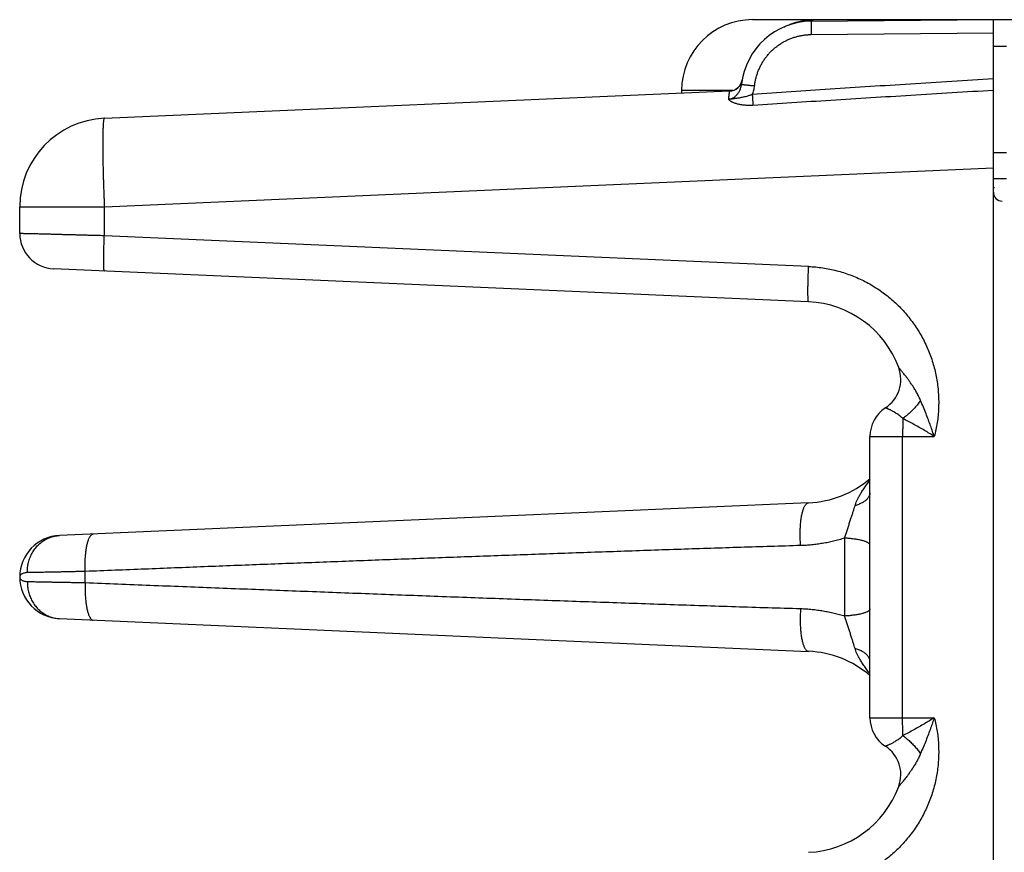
# Model space of a CAD drawing. Header units: inches. Extents: x 0 to 34, y 0 to 22.
# Tile 31 of 109: x 15.3 to 16.4, y 8.1 to 9. Entities that reach past the tile are written whole.
import ezdxf

# ---------------------------------------------------------------- set-up
doc = ezdxf.new("R2010")
doc.units = ezdxf.units.IN
doc.header["$LTSCALE"] = 1.87
doc.header["$MEASUREMENT"] = 0
doc.layers.get('0').update_dxf_attribs({"linetype": 'CONTINUOUS'})

msp = doc.modelspace()

# ---------------------------------------------------------------- linework, layer by layer
at = {"color": 7, "linetype": 'CONTINUOUS'}
for p, q in [((16.1646, 9.0401), (18.1138, 9.0401)), ((16.2311, 9.0383), (16.4368, 9.0401)), ((16.4368, 5.4901), (16.4368, 9.0401)), ((16.2311, 9.0233), (16.4368, 9.0251)), ((16.4368, 9.0101), (16.4518, 9.0101)), ((16.1529, 8.9718), (16.1529, 8.9719)), ((16.1529, 8.9718), (16.1529, 8.9715)), ((15.4324, 8.9287), (16.1388, 8.9595)), ((16.0846, 8.9601), (16.0846, 8.9571)), ((16.1423, 8.9601), (16.0846, 8.9601)), ((16.4368, 8.8901), (16.4518, 8.8901)), ((15.4324, 8.8287), (16.4368, 8.8726)), ((16.4518, 8.8601), (16.4368, 8.8601)), ((16.4381, 8.8501), (16.4368, 8.8501)), ((15.3368, 8.7984), (15.3368, 8.8287)), ((15.3368, 8.8287), (15.4324, 8.8287)), ((15.4324, 8.7958), (15.4324, 8.8287)), ((16.228, 8.7611), (15.4324, 8.7958)), ((16.228, 8.7211), (15.375, 8.7584)), ((16.2974, 8.2511), (16.2974, 8.569)), ((16.2974, 8.569), (16.3701, 8.569)), ((16.3343, 8.2511), (16.3343, 8.569)), ((16.228, 8.494), (15.3817, 8.457)), ((15.3368, 8.4101), (15.3368, 8.4101)), ((15.4109, 8.4038), (15.4109, 8.4164)), ((15.3817, 8.3631), (16.228, 8.3261)), ((16.2974, 8.2511), (16.3701, 8.2511))]:
    msp.add_line(p, q, dxfattribs=at)
msp.add_lwpolyline([(16.1529, 8.9715), (16.1528, 8.9714), (16.1528, 8.9713), (16.1528, 8.9711), (16.1527, 8.971), (16.1527, 8.9708), (16.1526, 8.9705), (16.1526, 8.9703), (16.1525, 8.9701), (16.1524, 8.9699), (16.1523, 8.9696), (16.1523, 8.9694), (16.1522, 8.9691), (16.1521, 8.9689), (16.152, 8.9686), (16.1519, 8.9684), (16.1517, 8.9681), (16.1516, 8.9679), (16.1515, 8.9676), (16.1514, 8.9673), (16.1512, 8.9671), (16.1511, 8.9668), (16.1509, 8.9666), (16.1507, 8.9663), (16.1506, 8.9661), (16.1504, 8.9658), (16.1502, 8.9655), (16.15, 8.9653), (16.1498, 8.965), (16.1496, 8.9648), (16.1494, 8.9645), (16.1491, 8.9643), (16.1489, 8.964), (16.1487, 8.9638), (16.1484, 8.9635), (16.1481, 8.9632), (16.1478, 8.963), (16.1475, 8.9627), (16.1472, 8.9625), (16.1469, 8.9622), (16.1465, 8.962), (16.1461, 8.9618), (16.1458, 8.9615), (16.1454, 8.9613), (16.145, 8.9611), (16.1446, 8.9609)], dxfattribs=at)
for centre, radius, start, end in [((16.1646, 8.9601), 0.08, 90, 180), ((16.2318, 8.9583), 0.08, 90.5, 173.7571), ((16.1382, 8.9744), 0.015, 272.5, 350.1932), ((15.4368, 8.8287), 0.1, 92.5, 180), ((16.4468, 8.845), 0.01, 180, 269.5), ((15.3768, 8.7984), 0.04, 180, 267.499), ((16.2231, 8.6076), 0.1137, 20.1643, 87.5), ((16.2936, 8.6335), 0.0386, 303.3294, 20.1661), ((16.336, 8.569), 0.0386, 123.3294, 180), ((16.2231, 8.6076), 0.1137, 272.5, 310.8202), ((15.3838, 8.4101), 0.047, 92.5, 267.5), ((16.2231, 8.2126), 0.1137, 49.158, 87.5), ((16.336, 8.2511), 0.0386, 180, 236.6706), ((16.2936, 8.1867), 0.0386, 339.8339, 56.6706), ((16.2231, 8.2126), 0.1137, 272.5, 339.8357)]:
    msp.add_arc(centre, radius, start, end, dxfattribs=at)
for points, knots in [([(16.2, 9.0317), (16.2009, 9.0321), (16.2033, 9.0333), (16.2072, 9.0349), (16.2118, 9.0365), (16.2165, 9.0378), (16.2212, 9.0388), (16.2261, 9.0395), (16.2309, 9.04), (16.2341, 9.0401), (16.2358, 9.0401)], [0, 0, 0, 0, 0.081879, 0.212822, 0.343979, 0.475211, 0.606292, 0.7375, 0.868819, 1, 1, 1, 1]), ([(16.2311, 9.0383), (16.231, 9.0383), (16.2311, 9.0381), (16.231, 9.038), (16.231, 9.0376), (16.231, 9.0372), (16.231, 9.0367), (16.231, 9.036), (16.231, 9.0352), (16.231, 9.0343), (16.231, 9.0333), (16.231, 9.0323), (16.231, 9.0311), (16.231, 9.0299), (16.231, 9.0287), (16.231, 9.0274), (16.231, 9.026), (16.2311, 9.0246), (16.2311, 9.0237), (16.2311, 9.0233)], [0, 0, 0, 0, 0.00434, 0.017124, 0.038283, 0.067641, 0.104951, 0.149895, 0.20209, 0.261092, 0.326397, 0.397449, 0.47364, 0.554323, 0.638807, 0.726374, 0.816275, 0.907744, 1, 1, 1, 1]), ([(16.167, 8.9653), (16.1672, 8.9667), (16.1675, 8.9694), (16.1684, 8.9734), (16.1695, 8.9774), (16.1708, 8.9812), (16.1724, 8.985), (16.1742, 8.9887), (16.1762, 8.9923), (16.1785, 8.9957), (16.1809, 8.999), (16.1836, 9.0021), (16.1865, 9.0051), (16.1895, 9.0079), (16.1928, 9.0104), (16.1961, 9.0128), (16.1996, 9.0149), (16.2033, 9.0168), (16.207, 9.0185), (16.2109, 9.0199), (16.2148, 9.0211), (16.2188, 9.022), (16.2229, 9.0227), (16.227, 9.0231), (16.2297, 9.0233), (16.2311, 9.0233)], [0, 0, 0, 0, 0.043178, 0.086516, 0.12997, 0.173494, 0.217042, 0.260568, 0.304065, 0.34755, 0.39104, 0.434545, 0.478059, 0.521577, 0.565094, 0.608605, 0.652104, 0.695592, 0.739093, 0.782633, 0.82622, 0.869808, 0.913339, 0.956755, 1, 1, 1, 1]), ([(16.1378, 8.9501), (16.1382, 8.9502), (16.1389, 8.9502), (16.1399, 8.9505), (16.1409, 8.9508), (16.142, 8.9513), (16.1431, 8.9519), (16.1442, 8.9526), (16.1453, 8.9535), (16.1464, 8.9545), (16.1475, 8.9557), (16.1485, 8.9571), (16.1495, 8.9585), (16.1503, 8.9601), (16.151, 8.9618), (16.1516, 8.9635), (16.152, 8.9653), (16.1522, 8.9664), (16.1522, 8.967)], [0, 0, 0, 0, 0.042676, 0.086811, 0.132912, 0.181564, 0.233325, 0.288722, 0.34822, 0.412088, 0.479959, 0.551228, 0.625256, 0.701087, 0.777611, 0.85369, 0.928196, 1, 1, 1, 1]), ([(16.1522, 8.967), (16.1523, 8.967), (16.1523, 8.967), (16.1525, 8.9669), (16.1528, 8.9669), (16.1533, 8.9669), (16.1538, 8.9668), (16.1545, 8.9667), (16.1553, 8.9666), (16.1561, 8.9665), (16.1571, 8.9664), (16.1581, 8.9663), (16.1593, 8.9662), (16.1604, 8.9661), (16.1617, 8.9659), (16.163, 8.9658), (16.1643, 8.9656), (16.1657, 8.9655), (16.1666, 8.9654), (16.167, 8.9653)], [0, 0, 0, 0, 0.004263, 0.017, 0.038104, 0.067399, 0.104636, 0.149499, 0.201612, 0.260536, 0.325771, 0.396769, 0.472929, 0.55361, 0.638131, 0.725779, 0.815815, 0.90748, 1, 1, 1, 1]), ([(16.4368, 8.9733), (16.4055, 8.9713), (16.344, 8.9674), (16.2532, 8.9615), (16.1937, 8.9575), (16.1644, 8.9556)], [0, 0, 0, 0, 0.344185, 0.677474, 1, 1, 1, 1]), ([(16.1378, 8.9501), (16.1379, 8.9509), (16.138, 8.9522), (16.1382, 8.9541), (16.1383, 8.9557), (16.1385, 8.9571), (16.1387, 8.9581), (16.1388, 8.9589), (16.1388, 8.9592), (16.1389, 8.9595), (16.1388, 8.9595)], [0, 0, 0, 0, 0.23314, 0.436568, 0.609518, 0.751231, 0.861144, 0.938997, 0.985029, 1, 1, 1, 1]), ([(16.1644, 8.9556), (16.1634, 8.9551), (16.1613, 8.9544), (16.1583, 8.9534), (16.1556, 8.9527), (16.1531, 8.9522), (16.1508, 8.9517), (16.1487, 8.9514), (16.1467, 8.9511), (16.1449, 8.9508), (16.1431, 8.9506), (16.1407, 8.9503), (16.139, 8.9501), (16.1378, 8.9501)], [0, 0, 0, 0, 0.12613, 0.239829, 0.34221, 0.435488, 0.521591, 0.600511, 0.672855, 0.74036, 0.804963, 0.873457, 1, 1, 1, 1]), ([(16.1644, 8.9556), (16.1648, 8.9563), (16.1654, 8.9579), (16.1661, 8.9603), (16.1667, 8.9628), (16.1669, 8.9645), (16.167, 8.9653)], [0, 0, 0, 0, 0.248879, 0.498035, 0.748159, 1, 1, 1, 1]), ([(16.1644, 8.9556), (16.1644, 8.9551), (16.1645, 8.9542), (16.1646, 8.9529), (16.1647, 8.9517), (16.1648, 8.9504), (16.1648, 8.9492), (16.1649, 8.948), (16.165, 8.9469), (16.165, 8.9459), (16.1651, 8.9449), (16.1651, 8.944), (16.1652, 8.9435), (16.1652, 8.9432)], [0, 0, 0, 0, 0.106816, 0.212823, 0.317167, 0.419035, 0.517632, 0.612191, 0.701972, 0.786276, 0.864447, 0.935873, 1, 1, 1, 1]), ([(16.4368, 8.9601), (16.4057, 8.9583), (16.3444, 8.9545), (16.2539, 8.9489), (16.1945, 8.9451), (16.1652, 8.9432)], [0, 0, 0, 0, 0.343329, 0.676748, 1, 1, 1, 1]), ([(16.1652, 8.9432), (16.1643, 8.9431), (16.1626, 8.9431), (16.16, 8.9431), (16.1575, 8.9432), (16.155, 8.9434), (16.1527, 8.9437), (16.1506, 8.944), (16.1486, 8.9445), (16.1469, 8.9449), (16.1455, 8.9454), (16.1443, 8.9458), (16.1432, 8.9462), (16.1423, 8.9466), (16.1416, 8.947), (16.141, 8.9473), (16.1404, 8.9476), (16.14, 8.9479), (16.1396, 8.9482), (16.1393, 8.9484), (16.139, 8.9487), (16.1388, 8.9489), (16.1386, 8.9491), (16.1384, 8.9492), (16.1382, 8.9494), (16.1381, 8.9495), (16.138, 8.9497), (16.1379, 8.9498), (16.1379, 8.9499), (16.1378, 8.95), (16.1378, 8.9501), (16.1378, 8.9501)], [0, 0, 0, 0, 0.091049, 0.180009, 0.26651, 0.350204, 0.430467, 0.505843, 0.574582, 0.634864, 0.686578, 0.730794, 0.768644, 0.80122, 0.829355, 0.853678, 0.874771, 0.893137, 0.909202, 0.923265, 0.935499, 0.94611, 0.955353, 0.963544, 0.970898, 0.977535, 0.98351, 0.988807, 0.993376, 0.997155, 1, 1, 1, 1]), ([(15.4324, 8.9287), (15.4323, 8.9287), (15.4321, 8.9284), (15.4319, 8.9279), (15.4317, 8.927), (15.4315, 8.9258), (15.4313, 8.9243), (15.4312, 8.9225), (15.431, 8.9203), (15.4309, 8.9179), (15.4308, 8.9151), (15.4307, 8.912), (15.4307, 8.9087), (15.4306, 8.9051), (15.4306, 8.9012), (15.4306, 8.8971), (15.4306, 8.8928), (15.4307, 8.8882), (15.4307, 8.8835), (15.4308, 8.8785), (15.4309, 8.8734), (15.431, 8.8681), (15.4312, 8.8627), (15.4313, 8.8572), (15.4315, 8.8516), (15.4317, 8.846), (15.4319, 8.8403), (15.4322, 8.8345), (15.4323, 8.8307), (15.4324, 8.8287)], [0, 0, 0, 0, 0.00304, 0.00869, 0.017464, 0.029457, 0.044673, 0.063083, 0.084635, 0.109264, 0.136892, 0.167429, 0.200776, 0.236824, 0.275452, 0.316525, 0.359901, 0.405432, 0.452966, 0.502346, 0.553424, 0.606054, 0.660028, 0.715108, 0.771069, 0.827705, 0.884838, 0.942312, 1, 1, 1, 1]), ([(15.4324, 8.7958), (15.4305, 8.7959), (15.4268, 8.796), (15.4212, 8.7961), (15.4156, 8.7963), (15.4101, 8.7964), (15.4047, 8.7966), (15.3994, 8.7967), (15.3942, 8.7968), (15.3892, 8.797), (15.3843, 8.7971), (15.3795, 8.7972), (15.375, 8.7974), (15.3707, 8.7975), (15.3665, 8.7976), (15.3626, 8.7977), (15.359, 8.7978), (15.3556, 8.7979), (15.3524, 8.7979), (15.3495, 8.798), (15.3469, 8.7981), (15.3446, 8.7981), (15.3426, 8.7982), (15.3408, 8.7982), (15.3394, 8.7983), (15.3383, 8.7983), (15.3375, 8.7983), (15.337, 8.7983), (15.3368, 8.7984), (15.3368, 8.7984)], [0, 0, 0, 0, 0.059039, 0.117765, 0.175973, 0.233468, 0.290064, 0.345579, 0.399836, 0.452659, 0.503876, 0.553315, 0.600813, 0.646216, 0.689383, 0.730189, 0.768515, 0.804247, 0.837275, 0.867493, 0.894803, 0.919118, 0.940358, 0.958452, 0.973341, 0.984975, 0.993314, 0.998327, 1, 1, 1, 1]), ([(15.4324, 8.7559), (15.4323, 8.7559), (15.4322, 8.7561), (15.4322, 8.7564), (15.4321, 8.7569), (15.432, 8.7576), (15.4319, 8.7585), (15.4318, 8.7596), (15.4318, 8.7609), (15.4317, 8.7623), (15.4317, 8.7639), (15.4317, 8.7657), (15.4317, 8.7677), (15.4317, 8.7697), (15.4317, 8.772), (15.4317, 8.7743), (15.4318, 8.7768), (15.4318, 8.7793), (15.4319, 8.7819), (15.432, 8.7846), (15.4321, 8.7874), (15.4322, 8.7902), (15.4323, 8.793), (15.4324, 8.7949), (15.4324, 8.7958)], [0, 0, 0, 0, 0.004006, 0.012207, 0.025193, 0.043029, 0.065672, 0.093029, 0.124973, 0.16135, 0.20198, 0.246661, 0.295167, 0.347255, 0.402662, 0.461107, 0.522294, 0.585914, 0.651644, 0.719151, 0.788092, 0.858118, 0.928874, 1, 1, 1, 1]), ([(16.228, 8.7211), (16.228, 8.7212), (16.2279, 8.7213), (16.2278, 8.7216), (16.2277, 8.7221), (16.2276, 8.7228), (16.2275, 8.7238), (16.2275, 8.7248), (16.2274, 8.7261), (16.2274, 8.7276), (16.2273, 8.7292), (16.2273, 8.731), (16.2273, 8.7329), (16.2273, 8.735), (16.2273, 8.7372), (16.2274, 8.7396), (16.2274, 8.742), (16.2275, 8.7446), (16.2275, 8.7472), (16.2276, 8.7499), (16.2277, 8.7526), (16.2278, 8.7554), (16.2279, 8.7583), (16.228, 8.7602), (16.228, 8.7611)], [0, 0, 0, 0, 0.004006, 0.012207, 0.025193, 0.04303, 0.065673, 0.09303, 0.124974, 0.161351, 0.201982, 0.246662, 0.295169, 0.347256, 0.402663, 0.461108, 0.522295, 0.585915, 0.651645, 0.719152, 0.788093, 0.858119, 0.928874, 1, 1, 1, 1]), ([(16.228, 8.7611), (16.2307, 8.761), (16.2361, 8.7606), (16.244, 8.7596), (16.252, 8.7582), (16.2598, 8.7564), (16.2676, 8.7542), (16.2752, 8.7516), (16.2827, 8.7486), (16.29, 8.7452), (16.2971, 8.7414), (16.304, 8.7372), (16.3107, 8.7327), (16.3171, 8.7279), (16.3233, 8.7227), (16.3292, 8.7172), (16.3348, 8.7114), (16.34, 8.7053), (16.345, 8.6989), (16.3496, 8.6923), (16.3539, 8.6855), (16.3578, 8.6785), (16.3613, 8.6712), (16.3644, 8.6638), (16.3672, 8.6562), (16.3695, 8.6485), (16.3715, 8.6407), (16.373, 8.6328), (16.3741, 8.6248), (16.3748, 8.6168), (16.3751, 8.6088), (16.3749, 8.6007), (16.3744, 8.5927), (16.3734, 8.5847), (16.372, 8.5768), (16.3708, 8.5716), (16.3701, 8.569)], [0, 0, 0, 0, 0.029336, 0.05874, 0.088185, 0.117643, 0.14709, 0.176524, 0.205955, 0.235385, 0.264808, 0.294229, 0.323659, 0.3531, 0.382533, 0.41195, 0.441368, 0.470797, 0.500225, 0.529643, 0.559056, 0.588471, 0.61789, 0.647307, 0.67672, 0.706127, 0.735534, 0.764948, 0.794364, 0.823768, 0.853161, 0.88257, 0.911998, 0.941407, 0.970755, 1, 1, 1, 1]), ([(16.3545, 8.6096), (16.3539, 8.6111), (16.3526, 8.614), (16.3504, 8.6181), (16.3481, 8.6222), (16.3457, 8.626), (16.3434, 8.6294), (16.3412, 8.6326), (16.3392, 8.6353), (16.3374, 8.6377), (16.3358, 8.6396), (16.3344, 8.6413), (16.3333, 8.6426), (16.3324, 8.6437), (16.3317, 8.6446), (16.3311, 8.6452), (16.3306, 8.6458), (16.3303, 8.6462), (16.33, 8.6465), (16.3299, 8.6466), (16.3298, 8.6467), (16.3298, 8.6468)], [0, 0, 0, 0, 0.105867, 0.211873, 0.316106, 0.416389, 0.51046, 0.596385, 0.672834, 0.739218, 0.795416, 0.842257, 0.880842, 0.912201, 0.937382, 0.957356, 0.972951, 0.984656, 0.992804, 0.997822, 1, 1, 1, 1]), ([(16.3345, 8.5892), (16.334, 8.5897), (16.3328, 8.5908), (16.331, 8.5924), (16.3291, 8.5938), (16.3272, 8.5951), (16.3254, 8.5962), (16.3237, 8.5972), (16.3221, 8.5981), (16.3206, 8.5989), (16.3192, 8.5995), (16.3181, 8.6), (16.3171, 8.6004), (16.3163, 8.6007), (16.3156, 8.6009), (16.3152, 8.6011), (16.3149, 8.6012), (16.3148, 8.6012), (16.3148, 8.6012)], [0, 0, 0, 0, 0.103594, 0.206658, 0.307681, 0.405134, 0.497602, 0.583904, 0.663102, 0.734477, 0.797535, 0.851991, 0.89775, 0.934856, 0.963488, 0.983802, 0.995927, 1, 1, 1, 1]), ([(16.3545, 8.6096), (16.3541, 8.609), (16.3531, 8.6076), (16.3515, 8.6055), (16.3499, 8.6035), (16.3481, 8.6015), (16.3463, 8.5996), (16.3445, 8.5977), (16.3426, 8.5958), (16.3406, 8.594), (16.3386, 8.5923), (16.3366, 8.5907), (16.3352, 8.5897), (16.3345, 8.5892)], [0, 0, 0, 0, 0.087471, 0.176684, 0.267301, 0.358973, 0.451345, 0.544054, 0.636738, 0.729032, 0.820576, 0.911014, 1, 1, 1, 1]), ([(16.3701, 8.569), (16.3694, 8.5709), (16.368, 8.5749), (16.3658, 8.5811), (16.3634, 8.5878), (16.3607, 8.5948), (16.3577, 8.6022), (16.3556, 8.6071), (16.3545, 8.6096)], [0, 0, 0, 0, 0.138837, 0.290856, 0.454525, 0.628328, 0.810685, 1, 1, 1, 1]), ([(16.3345, 8.5892), (16.3345, 8.5884), (16.3345, 8.5868), (16.3344, 8.5844), (16.3344, 8.582), (16.3344, 8.5794), (16.3343, 8.5769), (16.3343, 8.5743), (16.3343, 8.5716), (16.3343, 8.5699), (16.3343, 8.569)], [0, 0, 0, 0, 0.11516, 0.234039, 0.356168, 0.481175, 0.608705, 0.738122, 0.868756, 1, 1, 1, 1]), ([(16.3701, 8.569), (16.3683, 8.5701), (16.3646, 8.5724), (16.359, 8.5759), (16.3531, 8.5793), (16.347, 8.5827), (16.3408, 8.586), (16.3367, 8.5881), (16.3345, 8.5892)], [0, 0, 0, 0, 0.155813, 0.31796, 0.485, 0.655408, 0.827601, 1, 1, 1, 1]), ([(16.2805, 8.4907), (16.2808, 8.4916), (16.2814, 8.4935), (16.2826, 8.4964), (16.2841, 8.4996), (16.2861, 8.503), (16.2884, 8.5069), (16.2912, 8.511), (16.2942, 8.5152), (16.2964, 8.518), (16.2974, 8.5194)], [0, 0, 0, 0, 0.082958, 0.17651, 0.282039, 0.400822, 0.534027, 0.683236, 0.850161, 1, 1, 1, 1]), ([(16.2974, 8.5054), (16.2974, 8.505), (16.2973, 8.5041), (16.297, 8.5029), (16.2966, 8.5017), (16.2959, 8.5005), (16.2951, 8.4993), (16.2941, 8.4982), (16.2929, 8.497), (16.2916, 8.496), (16.2901, 8.495), (16.2884, 8.494), (16.2866, 8.4931), (16.2847, 8.4922), (16.2827, 8.4914), (16.2812, 8.4909), (16.2805, 8.4907)], [0, 0, 0, 0, 0.052037, 0.104995, 0.159733, 0.216997, 0.277393, 0.341385, 0.409298, 0.481335, 0.557593, 0.63808, 0.722726, 0.811395, 0.903899, 1, 1, 1, 1]), ([(16.219, 8.4457), (16.219, 8.4467), (16.2188, 8.4486), (16.2187, 8.4516), (16.2185, 8.4546), (16.2185, 8.4576), (16.2185, 8.4605), (16.2186, 8.4634), (16.2187, 8.4662), (16.2189, 8.469), (16.2191, 8.4717), (16.2194, 8.4743), (16.2198, 8.4768), (16.2202, 8.4791), (16.2206, 8.4813), (16.2211, 8.4834), (16.2216, 8.4853), (16.2222, 8.487), (16.2228, 8.4886), (16.2235, 8.4899), (16.2242, 8.4911), (16.2249, 8.4921), (16.2256, 8.4929), (16.2264, 8.4935), (16.2272, 8.4939), (16.2278, 8.494), (16.228, 8.494)], [0, 0, 0, 0, 0.057988, 0.116265, 0.174556, 0.232583, 0.290071, 0.346749, 0.40235, 0.456613, 0.509289, 0.560137, 0.608928, 0.655451, 0.699509, 0.740928, 0.779554, 0.815266, 0.847975, 0.877636, 0.904262, 0.927946, 0.948891, 0.967459, 0.984224, 1, 1, 1, 1]), ([(16.2688, 8.4541), (16.2692, 8.4555), (16.2702, 8.4584), (16.2715, 8.4628), (16.273, 8.4673), (16.2744, 8.4718), (16.2759, 8.4761), (16.2772, 8.4803), (16.2785, 8.4841), (16.2795, 8.4875), (16.2802, 8.4897), (16.2805, 8.4907)], [0, 0, 0, 0, 0.115625, 0.236675, 0.360326, 0.483682, 0.603755, 0.717779, 0.823389, 0.918184, 1, 1, 1, 1]), ([(15.3454, 8.4151), (15.3454, 8.4161), (15.3454, 8.418), (15.3456, 8.4209), (15.3461, 8.4238), (15.3467, 8.4266), (15.3475, 8.4294), (15.3484, 8.4321), (15.3496, 8.4347), (15.3509, 8.4373), (15.3523, 8.4397), (15.354, 8.442), (15.3557, 8.4442), (15.3576, 8.4462), (15.3596, 8.4481), (15.3618, 8.4498), (15.364, 8.4514), (15.3664, 8.4528), (15.3688, 8.454), (15.3713, 8.455), (15.3738, 8.4558), (15.3764, 8.4564), (15.3791, 8.4568), (15.3808, 8.457), (15.3817, 8.457)], [0, 0, 0, 0, 0.047505, 0.094953, 0.142307, 0.189532, 0.236595, 0.283465, 0.330117, 0.376527, 0.422678, 0.468554, 0.514149, 0.559458, 0.604484, 0.649235, 0.693725, 0.737973, 0.782002, 0.825841, 0.869523, 0.913084, 0.956563, 1, 1, 1, 1]), ([(15.4109, 8.4164), (15.4108, 8.4174), (15.4108, 8.4194), (15.4107, 8.4223), (15.4107, 8.4253), (15.4108, 8.4282), (15.4109, 8.431), (15.4111, 8.4338), (15.4113, 8.4364), (15.4116, 8.439), (15.4119, 8.4415), (15.4123, 8.4438), (15.4127, 8.4461), (15.4132, 8.4481), (15.4137, 8.45), (15.4143, 8.4517), (15.4149, 8.4533), (15.4155, 8.4547), (15.4162, 8.4559), (15.4168, 8.4568), (15.4176, 8.4576), (15.4183, 8.4582), (15.4191, 8.4586), (15.4196, 8.4587), (15.4199, 8.4587)], [0, 0, 0, 0, 0.066234, 0.132164, 0.197476, 0.26186, 0.325012, 0.386635, 0.446443, 0.50416, 0.559527, 0.612298, 0.66225, 0.709181, 0.752915, 0.793307, 0.830253, 0.863697, 0.893646, 0.920197, 0.943573, 0.964179, 0.982672, 1, 1, 1, 1]), ([(16.219, 8.4457), (16.1965, 8.445), (16.1514, 8.4436), (16.0837, 8.4414), (16.016, 8.4391), (15.9485, 8.4367), (15.8813, 8.4343), (15.8141, 8.4319), (15.7468, 8.4294), (15.6796, 8.4268), (15.6124, 8.4243), (15.5453, 8.4217), (15.4781, 8.419), (15.4333, 8.4173), (15.4109, 8.4164)], [0, 0, 0, 0, 0.083527, 0.167379, 0.251248, 0.334827, 0.417953, 0.500987, 0.58426, 0.667562, 0.750654, 0.833636, 0.916691, 1, 1, 1, 1]), ([(16.2688, 8.4541), (16.2667, 8.4534), (16.2625, 8.4522), (16.2562, 8.4506), (16.2501, 8.4492), (16.2439, 8.4481), (16.2377, 8.4471), (16.2315, 8.4464), (16.2253, 8.4459), (16.2211, 8.4457), (16.219, 8.4457)], [0, 0, 0, 0, 0.131105, 0.258469, 0.383262, 0.506681, 0.629805, 0.752991, 0.876351, 1, 1, 1, 1]), ([(16.2974, 8.4461), (16.2974, 8.4463), (16.2973, 8.4467), (16.297, 8.4473), (16.2965, 8.4479), (16.2957, 8.4485), (16.2948, 8.4491), (16.2937, 8.4496), (16.2925, 8.4502), (16.291, 8.4507), (16.2894, 8.4512), (16.2876, 8.4516), (16.2857, 8.452), (16.2836, 8.4524), (16.2814, 8.4528), (16.279, 8.4531), (16.2766, 8.4534), (16.2741, 8.4537), (16.2715, 8.4539), (16.2697, 8.454), (16.2688, 8.4541)], [0, 0, 0, 0, 0.019832, 0.041669, 0.067009, 0.096769, 0.131443, 0.171259, 0.216279, 0.26645, 0.321643, 0.381667, 0.446282, 0.515209, 0.588136, 0.664722, 0.7446, 0.827378, 0.912649, 1, 1, 1, 1]), ([(16.2688, 8.366), (16.2688, 8.3693), (16.2688, 8.3757), (16.2688, 8.3855), (16.2688, 8.3953), (16.2688, 8.4051), (16.2688, 8.415), (16.2688, 8.4248), (16.2688, 8.4346), (16.2688, 8.4444), (16.2688, 8.4509), (16.2688, 8.4541)], [0, 0, 0, 0, 0.109886, 0.220694, 0.332148, 0.443993, 0.555968, 0.667814, 0.779273, 0.890087, 1, 1, 1, 1]), ([(15.3454, 8.4151), (15.3448, 8.4151), (15.3437, 8.415), (15.342, 8.4147), (15.3405, 8.4143), (15.3392, 8.4136), (15.3382, 8.4129), (15.3374, 8.412), (15.3369, 8.4111), (15.3368, 8.4104), (15.3368, 8.4101)], [0, 0, 0, 0, 0.159338, 0.312942, 0.45712, 0.589153, 0.707888, 0.814032, 0.909939, 1, 1, 1, 1]), ([(15.3368, 8.4101), (15.3368, 8.4097), (15.3369, 8.4091), (15.3374, 8.4081), (15.3382, 8.4072), (15.3392, 8.4065), (15.3405, 8.4059), (15.342, 8.4054), (15.3437, 8.4051), (15.3448, 8.405), (15.3454, 8.405)], [0, 0, 0, 0, 0.090084, 0.185813, 0.291783, 0.410499, 0.542757, 0.687096, 0.840744, 1, 1, 1, 1]), ([(15.4109, 8.4164), (15.4091, 8.4163), (15.4056, 8.4163), (15.4003, 8.4162), (15.3952, 8.416), (15.3902, 8.4159), (15.3854, 8.4158), (15.3807, 8.4158), (15.3761, 8.4157), (15.3718, 8.4156), (15.3677, 8.4155), (15.3638, 8.4154), (15.3601, 8.4154), (15.3567, 8.4153), (15.3535, 8.4152), (15.3505, 8.4152), (15.3479, 8.4152), (15.3462, 8.4151), (15.3454, 8.4151)], [0, 0, 0, 0, 0.081529, 0.161604, 0.239954, 0.316319, 0.390458, 0.462144, 0.531155, 0.597278, 0.660311, 0.720056, 0.776329, 0.828958, 0.877782, 0.922653, 0.963433, 1, 1, 1, 1]), ([(15.3454, 8.405), (15.3454, 8.404), (15.3454, 8.4021), (15.3456, 8.3992), (15.3461, 8.3963), (15.3467, 8.3935), (15.3475, 8.3907), (15.3484, 8.388), (15.3496, 8.3854), (15.3509, 8.3828), (15.3523, 8.3804), (15.354, 8.3781), (15.3557, 8.3759), (15.3576, 8.3739), (15.3596, 8.372), (15.3618, 8.3703), (15.364, 8.3687), (15.3664, 8.3674), (15.3688, 8.3662), (15.3713, 8.3651), (15.3738, 8.3643), (15.3764, 8.3637), (15.3791, 8.3633), (15.3808, 8.3631), (15.3817, 8.3631)], [0, 0, 0, 0, 0.047505, 0.094954, 0.142308, 0.189533, 0.236596, 0.283467, 0.330119, 0.376529, 0.42268, 0.468556, 0.514151, 0.55946, 0.604486, 0.649237, 0.693727, 0.737974, 0.782003, 0.825842, 0.869524, 0.913084, 0.956563, 1, 1, 1, 1]), ([(15.3454, 8.405), (15.3462, 8.405), (15.3479, 8.405), (15.3505, 8.4049), (15.3535, 8.4049), (15.3567, 8.4048), (15.3601, 8.4048), (15.3638, 8.4047), (15.3677, 8.4046), (15.3718, 8.4045), (15.3761, 8.4045), (15.3807, 8.4044), (15.3854, 8.4043), (15.3902, 8.4042), (15.3952, 8.4041), (15.4003, 8.404), (15.4056, 8.4039), (15.4091, 8.4038), (15.4109, 8.4038)], [0, 0, 0, 0, 0.036567, 0.077347, 0.122218, 0.171042, 0.223671, 0.279944, 0.339689, 0.402721, 0.468845, 0.537856, 0.609541, 0.683681, 0.760045, 0.838396, 0.918471, 1, 1, 1, 1]), ([(15.4109, 8.4038), (15.4108, 8.4028), (15.4108, 8.4008), (15.4107, 8.3978), (15.4107, 8.3949), (15.4108, 8.392), (15.4109, 8.3891), (15.4111, 8.3864), (15.4113, 8.3837), (15.4116, 8.3811), (15.4119, 8.3786), (15.4123, 8.3763), (15.4127, 8.3741), (15.4132, 8.372), (15.4137, 8.3701), (15.4143, 8.3684), (15.4149, 8.3668), (15.4155, 8.3655), (15.4162, 8.3643), (15.4168, 8.3633), (15.4176, 8.3625), (15.4183, 8.3619), (15.4191, 8.3615), (15.4196, 8.3614), (15.4199, 8.3614)], [0, 0, 0, 0, 0.066235, 0.132166, 0.19748, 0.261865, 0.325018, 0.386642, 0.44645, 0.504168, 0.559534, 0.612306, 0.662258, 0.709188, 0.752921, 0.793313, 0.830258, 0.863701, 0.893649, 0.920199, 0.943574, 0.96418, 0.982673, 1, 1, 1, 1]), ([(15.4109, 8.4038), (15.4354, 8.4028), (15.4842, 8.4009), (15.5575, 8.398), (15.6308, 8.3952), (15.7041, 8.3924), (15.7775, 8.3896), (15.8509, 8.3869), (15.9243, 8.3842), (15.9978, 8.3817), (16.0716, 8.3791), (16.1453, 8.3767), (16.1945, 8.3752), (16.219, 8.3745)], [0, 0, 0, 0, 0.090892, 0.18149, 0.272044, 0.362799, 0.453759, 0.544545, 0.635193, 0.726184, 0.817533, 0.908916, 1, 1, 1, 1]), ([(16.219, 8.3745), (16.219, 8.3735), (16.2188, 8.3715), (16.2187, 8.3685), (16.2185, 8.3655), (16.2185, 8.3626), (16.2185, 8.3596), (16.2186, 8.3567), (16.2187, 8.3539), (16.2189, 8.3511), (16.2191, 8.3484), (16.2194, 8.3458), (16.2198, 8.3434), (16.2202, 8.341), (16.2206, 8.3388), (16.2211, 8.3367), (16.2216, 8.3348), (16.2222, 8.3331), (16.2228, 8.3316), (16.2235, 8.3302), (16.2242, 8.329), (16.2249, 8.328), (16.2256, 8.3272), (16.2264, 8.3266), (16.2272, 8.3263), (16.2278, 8.3262), (16.228, 8.3261)], [0, 0, 0, 0, 0.057985, 0.11626, 0.174549, 0.232574, 0.290061, 0.346737, 0.402337, 0.4566, 0.509275, 0.560123, 0.608915, 0.655438, 0.699498, 0.740917, 0.779545, 0.815258, 0.847968, 0.87763, 0.904258, 0.927943, 0.948889, 0.967458, 0.984224, 1, 1, 1, 1]), ([(16.219, 8.3745), (16.2212, 8.3744), (16.2256, 8.3742), (16.232, 8.3736), (16.2383, 8.3729), (16.2445, 8.3719), (16.2507, 8.3708), (16.2568, 8.3694), (16.2628, 8.3679), (16.2668, 8.3667), (16.2688, 8.366)], [0, 0, 0, 0, 0.130105, 0.257392, 0.382693, 0.506831, 0.630512, 0.753916, 0.877072, 1, 1, 1, 1]), ([(16.2974, 8.374), (16.2974, 8.3738), (16.2973, 8.3734), (16.297, 8.3728), (16.2965, 8.3722), (16.2957, 8.3716), (16.2948, 8.3711), (16.2937, 8.3705), (16.2925, 8.37), (16.291, 8.3695), (16.2894, 8.369), (16.2876, 8.3685), (16.2857, 8.3681), (16.2836, 8.3677), (16.2814, 8.3673), (16.279, 8.367), (16.2766, 8.3667), (16.2741, 8.3664), (16.2715, 8.3662), (16.2697, 8.3661), (16.2688, 8.366)], [0, 0, 0, 0, 0.019832, 0.041669, 0.06701, 0.096771, 0.131446, 0.171264, 0.216284, 0.266456, 0.321649, 0.381673, 0.446287, 0.515213, 0.588139, 0.664723, 0.7446, 0.827377, 0.912646, 1, 1, 1, 1]), ([(16.2805, 8.3294), (16.2802, 8.3304), (16.2795, 8.3326), (16.2785, 8.336), (16.2772, 8.3399), (16.2759, 8.344), (16.2745, 8.3484), (16.273, 8.3528), (16.2716, 8.3573), (16.2702, 8.3617), (16.2692, 8.3646), (16.2688, 8.366)], [0, 0, 0, 0, 0.081451, 0.176223, 0.281997, 0.396196, 0.516301, 0.639557, 0.763101, 0.884163, 1, 1, 1, 1]), ([(16.2974, 8.3147), (16.2974, 8.3152), (16.2973, 8.316), (16.297, 8.3172), (16.2966, 8.3184), (16.2959, 8.3196), (16.2951, 8.3208), (16.2941, 8.322), (16.2929, 8.3231), (16.2916, 8.3242), (16.2901, 8.3252), (16.2884, 8.3261), (16.2866, 8.3271), (16.2847, 8.3279), (16.2826, 8.3287), (16.2812, 8.3292), (16.2805, 8.3294)], [0, 0, 0, 0, 0.052035, 0.104992, 0.159728, 0.216991, 0.277387, 0.341378, 0.409291, 0.481328, 0.557588, 0.638076, 0.722722, 0.811393, 0.903898, 1, 1, 1, 1]), ([(16.2974, 8.3008), (16.2964, 8.3021), (16.2942, 8.3049), (16.2912, 8.3091), (16.2884, 8.3132), (16.2861, 8.317), (16.2841, 8.3205), (16.2826, 8.3237), (16.2814, 8.3267), (16.2808, 8.3285), (16.2805, 8.3294)], [0, 0, 0, 0, 0.146821, 0.314751, 0.464274, 0.597746, 0.716938, 0.822924, 0.916863, 1, 1, 1, 1]), ([(16.3701, 8.2511), (16.3708, 8.2486), (16.372, 8.2434), (16.3734, 8.2354), (16.3744, 8.2275), (16.3749, 8.2194), (16.3751, 8.2114), (16.3748, 8.2033), (16.3741, 8.1953), (16.373, 8.1873), (16.3715, 8.1794), (16.3695, 8.1716), (16.3672, 8.1639), (16.3644, 8.1563), (16.3613, 8.1489), (16.3578, 8.1417), (16.3539, 8.1346), (16.3496, 8.1278), (16.345, 8.1212), (16.34, 8.1148), (16.3348, 8.1088), (16.3292, 8.103), (16.3233, 8.0975), (16.3171, 8.0923), (16.3107, 8.0874), (16.304, 8.0829), (16.2971, 8.0788), (16.29, 8.075), (16.2827, 8.0716), (16.2752, 8.0685), (16.2676, 8.0659), (16.2598, 8.0637), (16.252, 8.0619), (16.244, 8.0605), (16.2361, 8.0595), (16.2307, 8.0591), (16.228, 8.059)], [0, 0, 0, 0, 0.029245, 0.058593, 0.088002, 0.117431, 0.146839, 0.176232, 0.205636, 0.235052, 0.264466, 0.293873, 0.323281, 0.352693, 0.38211, 0.411529, 0.440944, 0.470357, 0.499775, 0.529204, 0.558632, 0.58805, 0.617467, 0.6469, 0.676341, 0.705772, 0.735192, 0.764615, 0.794045, 0.823476, 0.852911, 0.882358, 0.911816, 0.94126, 0.970664, 1, 1, 1, 1]), ([(16.3345, 8.231), (16.3345, 8.2317), (16.3345, 8.2333), (16.3344, 8.2357), (16.3344, 8.2382), (16.3344, 8.2407), (16.3343, 8.2433), (16.3343, 8.2459), (16.3343, 8.2485), (16.3343, 8.2503), (16.3343, 8.2511)], [0, 0, 0, 0, 0.11516, 0.234039, 0.356168, 0.481175, 0.608705, 0.738122, 0.868756, 1, 1, 1, 1]), ([(16.3701, 8.2511), (16.3683, 8.25), (16.3646, 8.2477), (16.359, 8.2443), (16.3531, 8.2408), (16.347, 8.2374), (16.3408, 8.2341), (16.3367, 8.232), (16.3345, 8.231)], [0, 0, 0, 0, 0.155772, 0.317921, 0.484983, 0.655419, 0.827627, 1, 1, 1, 1]), ([(16.3701, 8.2511), (16.3694, 8.2492), (16.368, 8.2453), (16.3658, 8.239), (16.3634, 8.2324), (16.3607, 8.2253), (16.3577, 8.218), (16.3556, 8.213), (16.3545, 8.2105)], [0, 0, 0, 0, 0.138728, 0.29065, 0.454257, 0.628059, 0.8105, 1, 1, 1, 1]), ([(16.3345, 8.231), (16.334, 8.2304), (16.3328, 8.2293), (16.331, 8.2277), (16.3291, 8.2263), (16.3272, 8.225), (16.3254, 8.2239), (16.3237, 8.2229), (16.3221, 8.222), (16.3206, 8.2213), (16.3192, 8.2207), (16.3181, 8.2202), (16.3171, 8.2198), (16.3163, 8.2194), (16.3156, 8.2192), (16.3152, 8.2191), (16.3149, 8.219), (16.3148, 8.2189), (16.3148, 8.2189)], [0, 0, 0, 0, 0.103634, 0.206738, 0.307797, 0.405284, 0.497784, 0.584109, 0.663318, 0.734696, 0.797755, 0.852206, 0.897945, 0.935013, 0.963593, 0.983852, 0.995944, 1, 1, 1, 1]), ([(16.3345, 8.231), (16.3352, 8.2305), (16.3366, 8.2294), (16.3386, 8.2278), (16.3406, 8.2261), (16.3426, 8.2243), (16.3445, 8.2224), (16.3463, 8.2205), (16.3481, 8.2186), (16.3499, 8.2166), (16.3515, 8.2146), (16.3531, 8.2125), (16.3541, 8.2112), (16.3545, 8.2105)], [0, 0, 0, 0, 0.088986, 0.179424, 0.270968, 0.363262, 0.455946, 0.548655, 0.641027, 0.732699, 0.823316, 0.912528, 1, 1, 1, 1]), ([(16.3545, 8.2105), (16.3539, 8.209), (16.3526, 8.2062), (16.3504, 8.202), (16.3481, 8.198), (16.3457, 8.1942), (16.3434, 8.1907), (16.3412, 8.1876), (16.3392, 8.1848), (16.3374, 8.1825), (16.3358, 8.1805), (16.3344, 8.1788), (16.3333, 8.1775), (16.3324, 8.1764), (16.3317, 8.1756), (16.3311, 8.1749), (16.3306, 8.1743), (16.3303, 8.1739), (16.33, 8.1737), (16.3299, 8.1735), (16.3298, 8.1734), (16.3298, 8.1734)], [0, 0, 0, 0, 0.105795, 0.211725, 0.315885, 0.416101, 0.510123, 0.596037, 0.672532, 0.739021, 0.79537, 0.842342, 0.880978, 0.912314, 0.937439, 0.957351, 0.972896, 0.984564, 0.992741, 0.997811, 1, 1, 1, 1])]:
    msp.add_open_spline(points, degree=3, knots=knots, dxfattribs=at)

doc.saveas('drawing.dxf')
